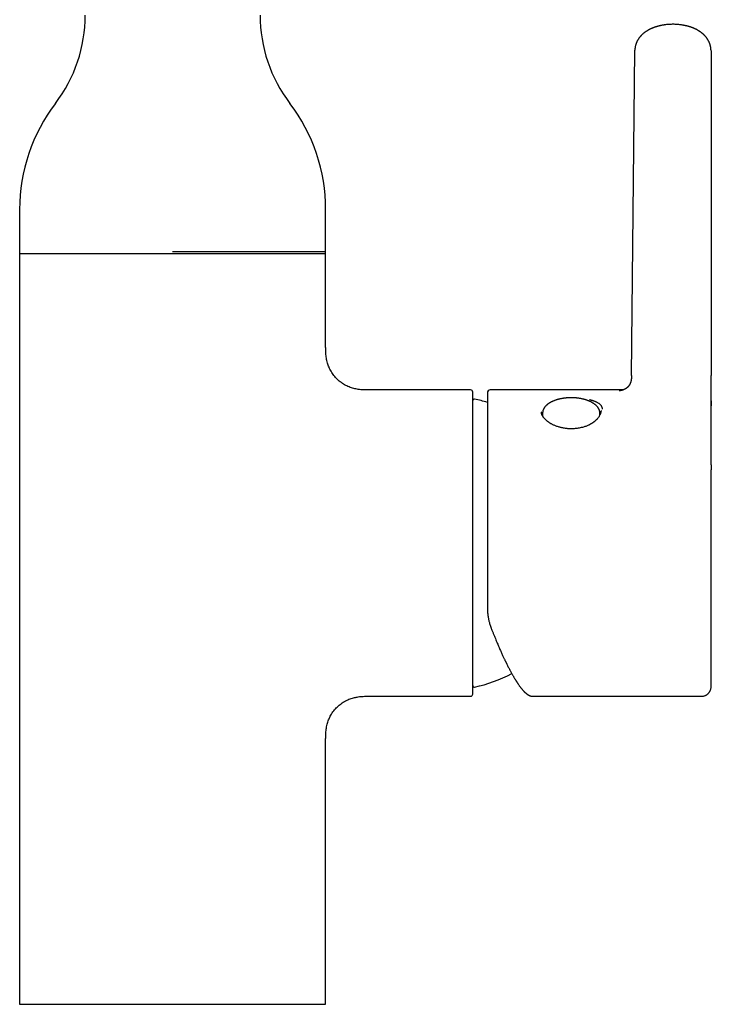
# Model space of a CAD drawing. Header units: millimetres. Extents: x 8 to 1520, y 12 to 1090.
# Tile 6 of 53: x 623 to 718, y 856 to 991. Entities that reach past the tile are written whole.
import ezdxf

# ---------------------------------------------------------------- set-up
doc = ezdxf.new("R2010")
doc.units = ezdxf.units.MM

msp = doc.modelspace()

# ---------------------------------------------------------------- linework, layer by layer
at = {"color": 7, "linetype": 'Continuous', "lineweight": 30}
for p, q in [((706.73, 941.75), (707.2, 986.34)), ((707.2, 986.34), (707.2, 986.38)), ((717.65, 986.32), (717.67, 941.75)), ((622.76, 964.54), (622.76, 958.5)), ((664.76, 958.74), (664.76, 964.54)), ((664.76, 958.74), (643.76, 958.74)), ((664.76, 945.79), (664.76, 958.74)), ((622.76, 958.5), (622.76, 855.54)), ((622.76, 958.5), (664.76, 958.5)), ((664.76, 945.79), (664.76, 945.79)), ((684.66, 939.79), (670.76, 939.79)), ((670.76, 939.79), (670.76, 939.79)), ((684.96, 898.09), (684.96, 939.49)), ((705.59, 939.79), (687.36, 939.79)), ((717.67, 938.28), (717.67, 937.63)), ((694.36, 936.79), (694.36, 936.8)), ((694.53, 936.63), (694.52, 936.24)), ((702.4, 936.37), (702.39, 936.63)), ((717.67, 929.53), (717.67, 928.82)), ((717.67, 928.83), (717.67, 928.84)), ((717.67, 928.82), (717.67, 928.84)), ((717.67, 928.82), (717.67, 928.83)), ((670.76, 897.79), (684.66, 897.79)), ((670.76, 897.79), (670.76, 897.79)), ((693.18, 897.79), (716.17, 897.79)), ((693.18, 897.79), (693.18, 897.79)), ((664.76, 855.54), (664.76, 891.79)), ((622.76, 855.54), (664.76, 855.54))]:
    msp.add_line(p, q, dxfattribs=at)
at = {"color": 7, "linetype": 'Continuous', "lineweight": 30, "flags": 128}
msp.add_lwpolyline([(687.45, 907.21), (687.46, 907.18), (687.46, 907.17)], dxfattribs=at)
at = {"color": 7, "linetype": 'Continuous', "lineweight": 30}
for centre, radius, start, end in [((611.76, 991.2), 20, 322.6982, 0), ((675.76, 991.2), 20, 180, 217.3018), ((646.76, 964.54), 24, 142.6982, 180), ((640.76, 964.54), 24, 0, 37.3018), ((684.66, 939.49), 0.3, 0, 90), ((685.16, 938.34), 0.2, 77.8752, 180), ((680.96, 918.79), 20.2, 72.706, 77.8752), ((687.36, 939.39), 0.4, 90, 180), ((680.96, 918.79), 20.2, 282.1248, 297.5695), ((684.66, 898.09), 0.3, 270, 0), ((685.16, 899.24), 0.2, 180, 282.1248)]:
    msp.add_arc(centre, radius, start, end, dxfattribs=at)
for points, knots in [([(717.65, 986.34), (717.65, 986.37), (717.65, 986.44), (717.64, 986.53), (717.64, 986.59), (717.63, 986.64), (717.62, 986.71), (717.61, 986.79), (717.59, 986.89), (717.57, 987), (717.54, 987.1), (717.51, 987.19), (717.48, 987.27), (717.46, 987.33), (717.44, 987.39), (717.41, 987.46), (717.37, 987.54), (717.33, 987.63), (717.28, 987.72), (717.23, 987.8), (717.19, 987.87), (717.15, 987.93), (717.11, 988), (717.06, 988.06), (717.01, 988.13), (716.95, 988.2), (716.89, 988.27), (716.83, 988.34), (716.78, 988.4), (716.73, 988.44), (716.69, 988.48), (716.64, 988.53), (716.58, 988.59), (716.53, 988.63), (716.48, 988.67), (716.42, 988.72), (716.35, 988.78), (716.29, 988.83), (716.22, 988.88), (716.16, 988.92), (716.08, 988.97), (716, 989.03), (715.9, 989.09), (715.8, 989.15), (715.7, 989.2), (715.61, 989.25), (715.53, 989.29), (715.44, 989.33), (715.35, 989.37), (715.25, 989.41), (715.15, 989.45), (715.05, 989.49), (714.96, 989.52), (714.86, 989.55), (714.76, 989.59), (714.65, 989.62), (714.56, 989.65), (714.49, 989.67), (714.44, 989.68), (714.41, 989.69), (714.36, 989.7), (714.29, 989.72), (714.2, 989.74), (714.1, 989.76), (713.99, 989.78), (713.87, 989.81), (713.74, 989.83), (713.61, 989.85), (713.44, 989.87), (713.23, 989.9), (712.99, 989.92), (712.74, 989.93), (712.46, 989.94), (712.16, 989.93), (711.85, 989.92), (711.53, 989.89), (711.28, 989.86), (711.08, 989.82), (710.94, 989.8), (710.82, 989.78), (710.71, 989.75), (710.62, 989.73), (710.56, 989.72), (710.5, 989.7), (710.43, 989.69), (710.36, 989.67), (710.27, 989.64), (710.17, 989.61), (710.08, 989.58), (709.99, 989.56), (709.9, 989.53), (709.83, 989.5), (709.76, 989.47), (709.67, 989.44), (709.57, 989.4), (709.47, 989.36), (709.39, 989.32), (709.3, 989.28), (709.21, 989.24), (709.12, 989.19), (709.02, 989.13), (708.92, 989.08), (708.83, 989.02), (708.74, 988.96), (708.66, 988.9), (708.58, 988.85), (708.52, 988.8), (708.47, 988.76), (708.42, 988.72), (708.37, 988.69), (708.33, 988.65), (708.27, 988.6), (708.2, 988.53), (708.13, 988.47), (708.08, 988.41), (708.02, 988.35), (707.98, 988.3), (707.93, 988.25), (707.88, 988.19), (707.82, 988.12), (707.77, 988.05), (707.73, 987.99), (707.7, 987.94), (707.67, 987.89), (707.64, 987.85), (707.61, 987.8), (707.58, 987.75), (707.54, 987.68), (707.5, 987.6), (707.46, 987.51), (707.42, 987.42), (707.38, 987.31), (707.33, 987.2), (707.29, 987.05), (707.27, 986.94), (707.25, 986.87), (707.24, 986.83), (707.24, 986.79), (707.23, 986.75), (707.22, 986.71), (707.22, 986.65), (707.21, 986.58), (707.2, 986.49), (707.2, 986.42), (707.2, 986.38)], [0, 0, 0, 0, 0.007661, 0.013796, 0.018385, 0.021897, 0.025446, 0.032648, 0.040022, 0.048111, 0.056356, 0.063639, 0.069684, 0.073829, 0.078201, 0.083572, 0.090035, 0.09839, 0.106417, 0.112746, 0.118548, 0.124419, 0.130435, 0.136189, 0.142251, 0.149334, 0.157055, 0.164079, 0.170005, 0.173816, 0.178275, 0.183922, 0.19009, 0.195113, 0.198978, 0.205059, 0.212697, 0.219023, 0.224414, 0.230297, 0.236753, 0.244008, 0.252145, 0.262138, 0.270511, 0.277467, 0.283759, 0.290219, 0.297284, 0.305451, 0.31373, 0.320971, 0.327718, 0.334391, 0.342064, 0.351139, 0.357184, 0.362016, 0.365511, 0.367787, 0.370105, 0.375286, 0.381742, 0.389275, 0.397225, 0.405536, 0.414208, 0.423239, 0.432629, 0.448108, 0.464472, 0.48129, 0.497961, 0.518986, 0.539827, 0.560511, 0.581058, 0.591629, 0.6012, 0.609634, 0.616925, 0.62307, 0.628066, 0.631265, 0.635671, 0.641453, 0.648136, 0.65504, 0.662162, 0.668856, 0.674888, 0.680214, 0.685448, 0.691579, 0.700173, 0.70778, 0.714438, 0.72073, 0.728111, 0.73638, 0.744335, 0.752442, 0.760831, 0.768457, 0.775907, 0.783889, 0.788971, 0.793815, 0.798331, 0.80248, 0.806865, 0.81227, 0.81997, 0.827252, 0.833596, 0.839131, 0.844011, 0.849118, 0.855404, 0.862267, 0.869343, 0.874618, 0.878817, 0.882803, 0.886968, 0.891208, 0.895571, 0.900177, 0.907535, 0.915258, 0.922654, 0.929495, 0.9403, 0.950849, 0.961969, 0.964945, 0.967873, 0.970684, 0.973378, 0.976203, 0.980185, 0.985488, 0.9921, 1, 1, 1, 1]), ([(665.28, 942.77), (665.26, 942.81), (665.2, 942.95), (665.11, 943.18), (665.01, 943.48), (664.92, 943.81), (664.86, 944.15), (664.81, 944.49), (664.78, 944.83), (664.77, 945.17), (664.76, 945.49), (664.76, 945.69), (664.76, 945.79)], [0, 0, 0, 0, 0.043307, 0.143288, 0.242597, 0.35529, 0.46719, 0.578387, 0.688983, 0.799088, 0.908824, 1, 1, 1, 1]), ([(668.78, 939.95), (668.67, 939.98), (668.45, 940.03), (668.13, 940.14), (667.82, 940.26), (667.51, 940.42), (667.2, 940.59), (666.91, 940.79), (666.63, 941), (666.36, 941.24), (666.12, 941.5), (665.89, 941.77), (665.68, 942.05), (665.49, 942.35), (665.36, 942.59), (665.3, 942.73), (665.28, 942.77)], [0, 0, 0, 0, 0.07157, 0.143798, 0.216561, 0.291348, 0.366632, 0.442336, 0.518354, 0.594556, 0.670802, 0.746949, 0.822858, 0.89841, 0.973508, 1, 1, 1, 1]), ([(706.73, 941.78), (706.73, 941.75), (706.73, 941.7), (706.73, 941.62), (706.73, 941.56), (706.73, 941.51), (706.72, 941.48), (706.72, 941.46), (706.72, 941.44), (706.72, 941.4), (706.72, 941.36), (706.71, 941.31), (706.71, 941.26), (706.7, 941.22), (706.69, 941.16), (706.69, 941.12), (706.68, 941.08), (706.67, 941.04), (706.66, 941.01), (706.66, 940.98), (706.65, 940.95), (706.64, 940.92), (706.63, 940.88), (706.62, 940.85), (706.6, 940.8), (706.58, 940.75), (706.56, 940.69), (706.54, 940.64), (706.52, 940.6), (706.5, 940.56), (706.49, 940.54), (706.48, 940.52), (706.46, 940.5), (706.45, 940.48), (706.44, 940.46), (706.43, 940.44), (706.42, 940.43), (706.41, 940.42), (706.4, 940.4), (706.39, 940.38), (706.37, 940.36), (706.35, 940.34), (706.33, 940.31), (706.32, 940.3), (706.3, 940.28), (706.29, 940.26), (706.27, 940.24), (706.25, 940.21), (706.22, 940.19), (706.21, 940.17), (706.19, 940.16), (706.17, 940.14), (706.15, 940.13), (706.14, 940.11), (706.12, 940.1), (706.1, 940.08), (706.08, 940.06), (706.06, 940.05), (706.04, 940.04), (706.03, 940.03), (706.01, 940.02), (706, 940.01), (705.99, 940), (705.97, 939.99), (705.95, 939.97), (705.93, 939.96), (705.91, 939.95), (705.89, 939.93), (705.87, 939.92), (705.85, 939.91), (705.83, 939.9), (705.8, 939.89), (705.78, 939.87), (705.75, 939.86), (705.72, 939.85), (705.69, 939.83), (705.66, 939.82), (705.63, 939.8), (705.6, 939.79), (705.58, 939.78), (705.55, 939.77), (705.54, 939.77), (705.54, 939.77), (705.54, 939.77), (705.54, 939.77), (705.54, 939.77), (705.54, 939.77), (705.54, 939.77), (705.55, 939.77), (705.55, 939.77), (705.55, 939.77), (705.54, 939.77), (705.53, 939.77), (705.49, 939.76), (705.45, 939.74), (705.41, 939.73), (705.38, 939.73), (705.36, 939.72), (705.34, 939.72), (705.31, 939.71), (705.28, 939.7), (705.25, 939.7), (705.22, 939.69), (705.19, 939.69), (705.16, 939.68), (705.12, 939.67), (705.09, 939.67), (705.06, 939.66), (705.04, 939.66), (705.04, 939.66), (705.04, 939.66), (705.04, 939.66)], [0, 0, 0, 0, 0.011545, 0.02155, 0.029797, 0.036124, 0.040432, 0.0434, 0.046871, 0.050956, 0.061306, 0.069982, 0.08043, 0.089953, 0.102219, 0.113024, 0.121607, 0.129486, 0.139104, 0.146449, 0.153318, 0.162343, 0.171056, 0.178571, 0.194063, 0.212686, 0.226869, 0.245201, 0.262616, 0.276262, 0.283784, 0.292364, 0.301886, 0.310604, 0.317722, 0.324208, 0.33007, 0.336224, 0.34289, 0.350792, 0.359797, 0.372052, 0.382511, 0.391557, 0.400412, 0.410514, 0.422382, 0.435378, 0.447347, 0.457765, 0.466922, 0.475911, 0.485499, 0.49385, 0.503259, 0.513476, 0.523491, 0.532831, 0.540715, 0.547135, 0.553542, 0.559959, 0.566413, 0.573436, 0.581922, 0.590828, 0.599716, 0.608293, 0.615615, 0.621769, 0.630778, 0.639884, 0.649339, 0.660917, 0.673484, 0.68597, 0.700273, 0.712456, 0.724237, 0.736489, 0.749174, 0.76012, 0.771095, 0.780615, 0.789331, 0.7979, 0.8034, 0.809169, 0.816215, 0.823932, 0.83129, 0.835433, 0.839143, 0.847642, 0.85791, 0.868132, 0.873782, 0.878778, 0.883242, 0.888522, 0.897865, 0.906726, 0.914426, 0.921735, 0.929239, 0.942499, 0.955844, 0.969293, 0.98307, 0.996457, 1, 1, 1, 1]), ([(717.67, 936.98), (717.67, 936.98), (717.67, 936.98), (717.67, 936.98), (717.67, 936.98), (717.67, 936.98), (717.67, 936.99), (717.67, 937), (717.67, 937.01), (717.67, 937.02), (717.67, 937.03), (717.67, 937.05), (717.67, 937.07), (717.67, 937.1), (717.67, 937.13), (717.67, 937.17), (717.67, 937.2), (717.67, 937.24), (717.67, 937.27), (717.66, 937.31), (717.66, 937.35), (717.66, 937.39), (717.66, 937.42), (717.66, 937.46), (717.66, 937.51), (717.66, 937.55), (717.66, 937.6), (717.66, 937.64), (717.66, 937.68), (717.66, 937.73), (717.66, 937.79), (717.66, 937.83), (717.66, 937.88), (717.65, 937.92), (717.65, 937.97), (717.65, 938.04), (717.65, 938.12), (717.65, 938.2), (717.65, 938.29), (717.65, 938.37), (717.65, 938.43), (717.65, 938.49), (717.65, 938.55), (717.65, 938.6), (717.65, 938.65), (717.65, 938.71), (717.65, 938.76), (717.65, 938.8), (717.65, 938.83), (717.65, 938.85), (717.65, 938.87), (717.65, 938.89), (717.65, 938.92), (717.65, 938.96), (717.65, 939.02), (717.65, 939.09), (717.65, 939.18), (717.65, 939.29), (717.65, 939.4), (717.65, 939.52), (717.65, 939.63), (717.66, 939.79), (717.66, 939.99), (717.66, 940.22), (717.66, 940.44), (717.66, 940.66), (717.67, 940.87), (717.67, 941.08), (717.67, 941.3), (717.67, 941.52), (717.67, 941.67), (717.67, 941.75)], [0, 0, 0, 0, 0.004692, 0.011675, 0.018581, 0.026097, 0.035776, 0.04755, 0.058629, 0.067654, 0.07527, 0.082545, 0.089572, 0.099439, 0.11116, 0.123805, 0.134489, 0.143187, 0.15277, 0.164469, 0.176895, 0.187251, 0.195926, 0.205946, 0.218161, 0.230566, 0.240741, 0.249364, 0.259733, 0.272833, 0.285245, 0.295245, 0.303987, 0.313559, 0.324068, 0.338139, 0.354157, 0.372158, 0.389684, 0.404861, 0.417636, 0.428289, 0.44022, 0.448853, 0.458376, 0.468803, 0.47866, 0.48629, 0.491916, 0.495107, 0.498266, 0.502317, 0.507268, 0.513124, 0.524174, 0.537514, 0.553182, 0.5726, 0.59344, 0.613915, 0.633992, 0.653653, 0.696692, 0.737302, 0.775323, 0.812005, 0.848792, 0.885001, 0.921334, 0.959439, 1, 1, 1, 1]), ([(670.76, 939.79), (670.65, 939.79), (670.42, 939.79), (670.08, 939.79), (669.74, 939.81), (669.4, 939.84), (669.08, 939.89), (668.87, 939.93), (668.78, 939.95)], [0, 0, 0, 0, 0.169419, 0.3392, 0.509583, 0.680753, 0.852877, 1, 1, 1, 1]), ([(686.96, 939.39), (686.96, 939.39), (686.96, 939.39), (686.96, 939.38), (686.96, 939.36), (686.96, 939.35), (686.96, 939.35), (686.96, 939.34), (686.96, 939.34), (686.96, 939.34), (686.96, 939.34), (686.96, 939.34), (686.96, 939.34), (686.96, 939.34), (686.96, 939.34), (686.96, 939.33), (686.96, 939.33), (686.96, 939.32), (686.96, 939.32), (686.96, 939.31), (686.96, 939.29), (686.96, 939.28), (686.96, 939.26), (686.96, 939.24), (686.96, 939.22), (686.96, 939.2), (686.96, 939.2), (686.96, 939.19), (686.96, 939.18), (686.96, 939.18), (686.96, 939.17), (686.96, 939.15), (686.96, 939.12), (686.96, 939.08), (686.96, 939.04), (686.96, 939.01), (686.96, 939), (686.96, 939), (686.96, 939), (686.96, 938.99), (686.96, 938.99), (686.96, 938.98), (686.96, 938.95), (686.96, 938.9), (686.96, 938.85), (686.96, 938.79), (686.96, 938.72), (686.96, 938.66), (686.96, 938.61), (686.96, 938.55), (686.96, 938.51), (686.96, 938.46), (686.96, 938.43), (686.96, 938.39), (686.96, 938.36), (686.96, 938.34), (686.96, 938.32), (686.96, 938.31), (686.96, 938.3), (686.96, 938.3), (686.96, 938.29), (686.96, 938.29), (686.96, 938.28), (686.96, 938.27), (686.96, 938.27), (686.96, 938.26), (686.96, 938.18), (686.96, 938.04), (686.96, 937.81), (686.96, 937.58), (686.96, 937.33), (686.96, 937.08), (686.96, 936.87), (686.96, 936.75), (686.96, 936.7), (686.96, 936.69), (686.96, 936.68), (686.96, 936.67), (686.96, 936.66), (686.96, 936.65), (686.96, 936.64), (686.96, 936.63), (686.96, 936.62), (686.96, 936.61), (686.96, 936.59), (686.96, 936.56), (686.96, 936.52), (686.96, 936.47), (686.96, 936.41), (686.96, 936.34), (686.96, 936.26), (686.96, 936.17), (686.96, 936.06), (686.96, 935.97), (686.96, 935.91), (686.96, 935.87), (686.96, 935.85), (686.96, 935.82), (686.96, 935.79), (686.96, 935.77), (686.96, 935.7), (686.96, 935.59), (686.96, 935.44), (686.96, 935.29), (686.96, 935.15), (686.96, 934.92), (686.96, 934.62), (686.96, 934.22), (686.96, 933.84), (686.96, 933.47), (686.96, 933.13), (686.96, 932.87), (686.96, 932.71), (686.96, 932.64), (686.96, 932.57), (686.96, 932.5), (686.96, 932.44), (686.96, 932.38), (686.96, 932.33), (686.96, 932.27), (686.96, 932.18), (686.96, 932.07), (686.96, 931.94), (686.96, 931.8), (686.96, 931.63), (686.96, 931.49), (686.96, 931.38), (686.96, 931.31), (686.96, 931.26), (686.96, 931.2), (686.96, 931.15), (686.96, 931.1), (686.96, 930.95), (686.96, 930.7), (686.96, 930.37), (686.96, 930.07), (686.96, 929.8), (686.96, 929.53), (686.96, 929.25), (686.96, 928.98), (686.96, 928.72), (686.96, 928.45), (686.96, 928.18), (686.96, 927.93), (686.96, 927.66), (686.96, 927.39), (686.96, 927.1), (686.96, 926.82), (686.96, 926.57), (686.96, 926.32), (686.96, 926.09), (686.96, 925.85), (686.96, 925.6), (686.96, 925.33), (686.96, 925.06), (686.96, 924.78), (686.96, 924.51), (686.96, 924.16), (686.96, 923.74), (686.96, 923.27), (686.96, 922.9), (686.96, 922.68), (686.96, 922.61), (686.96, 922.58), (686.96, 922.56), (686.96, 922.54), (686.96, 922.52), (686.96, 922.5), (686.96, 922.46), (686.96, 922.4), (686.96, 922.31), (686.96, 922.2), (686.96, 922.08), (686.96, 921.93), (686.96, 921.75), (686.96, 921.55), (686.96, 921.31), (686.96, 921.05), (686.96, 920.76), (686.96, 920.45), (686.96, 920.11), (686.96, 919.75), (686.96, 919.37), (686.96, 918.99), (686.96, 918.62), (686.96, 918.26), (686.96, 917.89), (686.96, 917.5), (686.96, 917.08), (686.96, 916.63), (686.96, 916.17), (686.96, 915.8), (686.96, 915.58), (686.96, 915.5), (686.96, 915.47), (686.96, 915.45), (686.96, 915.42), (686.96, 915.39), (686.96, 915.16), (686.96, 914.73), (686.96, 914.1), (686.96, 913.47), (686.96, 912.85), (686.96, 912.24), (686.96, 911.64), (686.96, 911.05), (686.96, 910.46), (686.96, 910.08), (686.96, 909.89)], [0, 0, 0, 0, 0.004716, 0.016122, 0.026158, 0.030575, 0.03107, 0.031566, 0.032062, 0.032557, 0.033053, 0.033549, 0.034045, 0.034316, 0.034757, 0.035737, 0.037101, 0.038846, 0.040974, 0.043737, 0.046957, 0.050633, 0.054766, 0.059356, 0.064403, 0.066186, 0.067342, 0.068493, 0.069638, 0.070777, 0.071909, 0.073036, 0.079126, 0.085827, 0.092294, 0.095395, 0.095797, 0.096198, 0.096598, 0.096997, 0.097395, 0.098004, 0.102465, 0.106764, 0.113786, 0.120328, 0.12639, 0.131973, 0.137076, 0.141699, 0.145619, 0.149112, 0.152178, 0.154818, 0.157032, 0.158768, 0.160104, 0.161041, 0.161441, 0.161667, 0.162088, 0.162642, 0.163197, 0.163752, 0.164306, 0.164861, 0.165415, 0.18117, 0.195236, 0.209302, 0.223369, 0.237435, 0.249813, 0.255259, 0.255794, 0.256329, 0.256864, 0.257399, 0.257934, 0.258469, 0.259004, 0.259539, 0.259815, 0.260266, 0.26127, 0.262667, 0.264458, 0.266642, 0.269478, 0.272784, 0.27656, 0.280805, 0.28552, 0.290704, 0.292536, 0.293724, 0.294905, 0.296081, 0.29725, 0.298414, 0.299571, 0.305824, 0.311976, 0.317936, 0.323703, 0.329736, 0.344314, 0.358892, 0.373469, 0.385343, 0.397058, 0.40868, 0.410871, 0.413063, 0.415254, 0.417445, 0.419636, 0.4216, 0.422546, 0.424771, 0.427631, 0.431127, 0.435056, 0.439564, 0.444651, 0.450317, 0.453049, 0.454714, 0.456322, 0.457933, 0.45955, 0.46117, 0.462795, 0.473053, 0.483485, 0.491137, 0.49888, 0.506714, 0.51464, 0.521957, 0.529266, 0.536626, 0.544039, 0.55074, 0.557482, 0.565064, 0.572889, 0.580157, 0.586867, 0.593019, 0.599214, 0.604718, 0.611541, 0.618435, 0.62533, 0.632224, 0.639118, 0.646013, 0.658147, 0.67028, 0.680958, 0.685656, 0.686184, 0.686711, 0.687238, 0.687766, 0.688293, 0.68882, 0.689348, 0.691036, 0.6932, 0.69584, 0.698956, 0.702548, 0.706617, 0.711782, 0.717553, 0.723932, 0.730917, 0.738509, 0.746556, 0.755188, 0.764406, 0.774208, 0.782472, 0.79111, 0.800123, 0.80951, 0.819272, 0.830442, 0.842066, 0.85267, 0.857447, 0.858078, 0.858709, 0.859342, 0.859976, 0.860612, 0.861248, 0.876788, 0.892328, 0.907869, 0.923409, 0.938949, 0.954212, 0.969475, 0.984737, 1, 1, 1, 1]), ([(698.46, 938.72), (698.41, 938.72), (698.34, 938.72), (698.23, 938.72), (698.13, 938.72), (698.02, 938.71), (697.91, 938.7), (697.79, 938.69), (697.66, 938.68), (697.54, 938.67), (697.41, 938.65), (697.28, 938.63), (697.15, 938.61), (697.03, 938.58), (696.9, 938.55), (696.77, 938.52), (696.65, 938.49), (696.53, 938.46), (696.41, 938.42), (696.29, 938.38), (696.17, 938.34), (696.06, 938.29), (695.95, 938.25), (695.84, 938.2), (695.73, 938.15), (695.63, 938.09), (695.53, 938.04), (695.44, 937.98), (695.35, 937.92), (695.26, 937.85), (695.18, 937.79), (695.1, 937.72), (695.03, 937.66), (694.96, 937.58), (694.89, 937.51), (694.83, 937.44), (694.78, 937.36), (694.73, 937.29), (694.68, 937.21), (694.65, 937.13), (694.61, 937.05), (694.59, 936.97), (694.56, 936.88), (694.55, 936.8), (694.54, 936.72), (694.53, 936.66), (694.53, 936.63)], [0, 0, 0, 0, 0.026361, 0.036964, 0.054574, 0.072842, 0.092425, 0.112852, 0.133933, 0.155516, 0.177494, 0.199789, 0.222341, 0.245106, 0.268048, 0.291141, 0.314364, 0.337699, 0.361132, 0.384652, 0.408251, 0.43192, 0.455654, 0.479446, 0.503292, 0.527188, 0.551126, 0.575103, 0.599112, 0.623143, 0.647182, 0.671216, 0.695231, 0.719206, 0.743124, 0.766964, 0.790707, 0.814338, 0.837847, 0.861231, 0.884498, 0.907665, 0.93076, 0.953819, 0.976889, 1, 1, 1, 1]), ([(702.39, 936.63), (702.39, 936.64), (702.39, 936.68), (702.39, 936.75), (702.37, 936.84), (702.35, 936.92), (702.33, 937.01), (702.29, 937.1), (702.26, 937.18), (702.21, 937.27), (702.16, 937.35), (702.1, 937.43), (702.04, 937.5), (701.98, 937.57), (701.91, 937.65), (701.84, 937.72), (701.76, 937.78), (701.67, 937.85), (701.59, 937.91), (701.49, 937.97), (701.4, 938.03), (701.3, 938.09), (701.19, 938.15), (701.09, 938.2), (700.98, 938.25), (700.86, 938.3), (700.74, 938.34), (700.62, 938.39), (700.5, 938.43), (700.38, 938.46), (700.25, 938.5), (700.12, 938.53), (699.99, 938.56), (699.85, 938.59), (699.72, 938.62), (699.58, 938.64), (699.45, 938.66), (699.31, 938.68), (699.17, 938.69), (699.04, 938.7), (698.9, 938.71), (698.79, 938.72), (698.68, 938.72), (698.58, 938.72), (698.51, 938.72), (698.46, 938.72)], [0, 0, 0, 0, 0.0091834, 0.0326125, 0.0562683, 0.0802118, 0.1045006, 0.1291855, 0.1543072, 0.179893, 0.2059533, 0.2296242, 0.2534928, 0.2775302, 0.3017062, 0.3259897, 0.3503513, 0.3747645, 0.3992069, 0.4236598, 0.448105, 0.4725314, 0.4969319, 0.5213016, 0.5456372, 0.5699365, 0.5941982, 0.6184217, 0.6426063, 0.6667514, 0.6908559, 0.714918, 0.7389346, 0.7629008, 0.7868082, 0.8106435, 0.834384, 0.8579901, 0.8813865, 0.9044144, 0.9266766, 0.9481029, 0.9632859, 0.9785146, 1, 1, 1, 1]), ([(700.97, 938.48), (701.01, 938.47), (701.09, 938.45), (701.22, 938.41), (701.34, 938.37), (701.46, 938.33), (701.59, 938.29), (701.72, 938.24), (701.86, 938.18), (702, 938.11), (702.13, 938.04), (702.27, 937.95), (702.39, 937.85), (702.51, 937.74), (702.6, 937.61), (702.66, 937.47), (702.7, 937.32), (702.71, 937.21), (702.71, 937.15)], [0, 0, 0, 0, 0.037843, 0.077172, 0.117963, 0.160199, 0.203863, 0.248945, 0.310157, 0.372374, 0.435558, 0.499717, 0.582979, 0.666505, 0.750721, 0.834568, 0.917382, 1, 1, 1, 1]), ([(717.67, 938.28), (717.67, 938.34), (717.67, 938.46), (717.66, 938.59), (717.65, 938.65), (717.65, 938.66)], [0, 0, 0, 0, 0.488311, 0.96673, 1, 1, 1, 1]), ([(717.67, 929.52), (717.67, 929.57), (717.67, 929.65), (717.67, 929.76), (717.67, 929.85), (717.67, 929.93), (717.67, 929.99), (717.67, 930.03), (717.67, 930.07), (717.67, 930.12), (717.67, 930.26), (717.67, 930.5), (717.67, 930.81), (717.67, 931.06), (717.67, 931.25), (717.67, 931.38), (717.67, 931.53), (717.67, 931.67), (717.67, 931.81), (717.67, 931.94), (717.68, 932.04), (717.68, 932.14), (717.68, 932.22), (717.68, 932.31), (717.68, 932.38), (717.68, 932.44), (717.68, 932.5), (717.68, 932.56), (717.68, 932.64), (717.68, 932.71), (717.68, 932.78), (717.68, 932.83), (717.68, 932.88), (717.68, 932.92), (717.68, 932.97), (717.68, 933.01), (717.68, 933.07), (717.68, 933.14), (717.68, 933.21), (717.68, 933.28), (717.68, 933.35), (717.68, 933.4), (717.68, 933.46), (717.69, 933.53), (717.69, 933.61), (717.69, 933.68), (717.69, 933.75), (717.69, 933.81), (717.69, 933.88), (717.69, 933.95), (717.69, 934), (717.69, 934.03), (717.69, 934.07), (717.69, 934.1), (717.69, 934.13), (717.69, 934.17), (717.69, 934.22), (717.69, 934.26), (717.69, 934.3), (717.69, 934.33), (717.69, 934.38), (717.69, 934.46), (717.69, 934.56), (717.69, 934.65), (717.69, 934.74), (717.69, 934.84), (717.69, 934.93), (717.69, 935.03), (717.69, 935.11), (717.69, 935.17), (717.69, 935.22), (717.69, 935.28), (717.69, 935.33), (717.69, 935.39), (717.69, 935.46), (717.69, 935.51), (717.69, 935.56), (717.69, 935.62), (717.69, 935.68), (717.69, 935.73), (717.69, 935.77), (717.69, 935.83), (717.69, 935.91), (717.69, 936), (717.69, 936.1), (717.69, 936.2), (717.69, 936.29), (717.68, 936.37), (717.68, 936.43), (717.68, 936.48), (717.68, 936.51), (717.68, 936.54), (717.68, 936.56), (717.68, 936.58), (717.68, 936.61), (717.68, 936.63), (717.68, 936.66), (717.68, 936.68), (717.68, 936.7), (717.68, 936.72), (717.68, 936.74), (717.68, 936.76), (717.68, 936.78), (717.68, 936.8), (717.68, 936.81), (717.68, 936.83), (717.68, 936.85), (717.68, 936.87), (717.68, 936.89), (717.68, 936.92), (717.68, 936.94), (717.67, 936.97), (717.67, 937), (717.67, 937.03), (717.67, 937.06), (717.67, 937.09), (717.67, 937.12), (717.67, 937.14), (717.67, 937.16), (717.67, 937.19), (717.67, 937.21), (717.67, 937.22), (717.67, 937.25), (717.67, 937.27), (717.67, 937.29), (717.67, 937.32), (717.67, 937.35), (717.67, 937.38), (717.67, 937.4), (717.67, 937.42), (717.67, 937.43), (717.67, 937.44), (717.67, 937.44), (717.67, 937.45), (717.67, 937.46), (717.67, 937.47), (717.67, 937.49), (717.67, 937.51), (717.67, 937.52), (717.67, 937.55), (717.67, 937.57), (717.67, 937.6), (717.67, 937.62), (717.67, 937.63)], [0, 0, 0, 0, 0.010029, 0.018669, 0.025948, 0.031892, 0.036523, 0.039942, 0.043427, 0.047261, 0.051434, 0.081586, 0.107855, 0.133641, 0.145831, 0.157829, 0.169753, 0.182797, 0.196741, 0.206222, 0.21551, 0.223828, 0.231367, 0.23859, 0.245735, 0.250436, 0.255113, 0.260715, 0.267423, 0.274467, 0.280008, 0.284871, 0.288905, 0.292444, 0.295955, 0.300489, 0.305478, 0.311118, 0.317884, 0.324887, 0.33033, 0.334859, 0.339785, 0.345856, 0.353092, 0.359731, 0.365547, 0.370613, 0.377058, 0.384334, 0.387958, 0.391139, 0.394122, 0.396945, 0.39987, 0.403554, 0.407742, 0.411954, 0.41525, 0.417708, 0.42048, 0.43052, 0.440099, 0.447933, 0.456721, 0.465046, 0.473991, 0.482409, 0.491613, 0.496355, 0.500608, 0.505383, 0.510679, 0.516495, 0.522533, 0.5276, 0.532139, 0.537494, 0.543218, 0.54797, 0.551788, 0.5557, 0.564999, 0.574855, 0.585418, 0.597208, 0.610344, 0.619909, 0.628312, 0.635537, 0.641699, 0.647381, 0.65098, 0.655257, 0.660398, 0.666239, 0.671615, 0.676305, 0.680445, 0.685055, 0.69034, 0.695952, 0.700729, 0.704598, 0.708481, 0.713146, 0.718419, 0.723256, 0.727486, 0.73411, 0.741983, 0.7505, 0.75857, 0.766159, 0.775611, 0.784644, 0.793767, 0.801249, 0.808824, 0.815684, 0.821831, 0.828609, 0.836619, 0.845851, 0.856109, 0.865288, 0.873353, 0.880509, 0.886957, 0.89268, 0.897667, 0.900251, 0.90348, 0.907823, 0.913293, 0.919905, 0.927676, 0.936627, 0.946782, 0.958166, 0.970809, 0.984743, 1, 1, 1, 1]), ([(700.88, 934.98), (700.84, 934.96), (700.74, 934.91), (700.56, 934.84), (700.35, 934.76), (700.11, 934.69), (699.85, 934.62), (699.57, 934.56), (699.29, 934.52), (699.02, 934.48), (698.75, 934.47), (698.5, 934.46), (698.25, 934.46), (698.02, 934.48), (697.78, 934.5), (697.54, 934.53), (697.31, 934.57), (697.09, 934.62), (696.89, 934.67), (696.69, 934.73), (696.49, 934.79), (696.3, 934.87), (696.12, 934.94), (695.96, 935.02), (695.81, 935.09), (695.69, 935.16), (695.58, 935.23), (695.5, 935.27), (695.45, 935.31), (695.4, 935.34), (695.35, 935.37), (695.29, 935.42), (695.22, 935.47), (695.13, 935.54), (695.03, 935.63), (694.93, 935.72), (694.84, 935.81), (694.76, 935.9), (694.69, 935.99), (694.63, 936.07), (694.58, 936.14), (694.55, 936.2), (694.52, 936.24), (694.51, 936.27), (694.5, 936.28), (694.49, 936.3), (694.49, 936.31), (694.48, 936.32), (694.48, 936.33), (694.47, 936.34), (694.47, 936.36), (694.45, 936.38), (694.44, 936.42), (694.42, 936.46), (694.41, 936.51), (694.39, 936.57), (694.38, 936.64), (694.37, 936.71), (694.36, 936.76), (694.36, 936.79)], [0, 0, 0, 0, 0.01583, 0.043108, 0.069756, 0.095773, 0.129473, 0.162032, 0.193434, 0.223663, 0.252723, 0.280726, 0.307676, 0.333554, 0.358342, 0.38663, 0.413313, 0.438384, 0.461836, 0.484012, 0.510418, 0.535378, 0.558888, 0.580945, 0.601549, 0.620688, 0.637562, 0.651716, 0.656998, 0.664035, 0.672874, 0.683513, 0.695956, 0.710203, 0.733215, 0.754799, 0.774904, 0.795951, 0.815094, 0.83234, 0.847691, 0.860958, 0.872056, 0.87566, 0.87896, 0.881956, 0.884649, 0.887038, 0.889123, 0.891235, 0.895178, 0.901226, 0.909376, 0.919626, 0.931976, 0.946426, 0.962983, 0.981655, 1, 1, 1, 1]), ([(702.56, 936.95), (702.56, 936.93), (702.56, 936.9), (702.55, 936.84), (702.54, 936.79), (702.53, 936.73), (702.51, 936.66), (702.49, 936.58), (702.44, 936.46), (702.39, 936.34), (702.32, 936.22), (702.24, 936.09), (702.17, 935.99), (702.1, 935.9), (702.04, 935.83), (701.97, 935.75), (701.89, 935.67), (701.81, 935.59), (701.73, 935.52), (701.65, 935.45), (701.58, 935.4), (701.53, 935.36), (701.49, 935.33), (701.46, 935.31), (701.43, 935.29), (701.4, 935.27), (701.36, 935.24), (701.31, 935.21), (701.25, 935.17), (701.17, 935.13), (701.08, 935.08), (700.99, 935.03), (700.92, 934.99), (700.88, 934.98)], [0, 0, 0, 0, 0.0339079, 0.0690534, 0.0987956, 0.1235898, 0.1477675, 0.1966677, 0.247455, 0.3063293, 0.3638129, 0.4197133, 0.474424, 0.5069891, 0.5409561, 0.5763475, 0.6131871, 0.6515013, 0.6913049, 0.7285197, 0.7510659, 0.7707157, 0.7874603, 0.8012921, 0.8123211, 0.8214984, 0.8349733, 0.8527516, 0.8748384, 0.9012361, 0.9319407, 0.9669352, 1, 1, 1, 1]), ([(702.56, 936.98), (702.56, 936.97), (702.56, 936.96), (702.56, 936.95), (702.56, 936.95)], [0, 0, 0, 0, 0.987676, 1, 1, 1, 1]), ([(717.67, 899.29), (717.67, 899.29), (717.67, 899.29), (717.67, 899.32), (717.67, 899.37), (717.67, 899.45), (717.67, 899.56), (717.67, 899.69), (717.67, 899.84), (717.67, 900.02), (717.67, 900.22), (717.67, 900.45), (717.67, 900.7), (717.67, 900.97), (717.67, 901.27), (717.67, 901.58), (717.67, 901.91), (717.67, 902.27), (717.67, 902.64), (717.67, 903.04), (717.67, 903.46), (717.67, 903.9), (717.67, 904.36), (717.67, 904.83), (717.67, 905.31), (717.67, 905.81), (717.67, 906.32), (717.67, 906.86), (717.67, 907.41), (717.67, 907.97), (717.67, 908.55), (717.67, 909.14), (717.67, 909.73), (717.67, 910.33), (717.67, 910.94), (717.67, 911.56), (717.67, 912.19), (717.67, 912.83), (717.67, 913.49), (717.67, 914.14), (717.67, 914.8), (717.67, 915.46), (717.67, 916.11), (717.67, 916.77), (717.67, 917.43), (717.67, 918.1), (717.67, 918.77), (717.67, 919.44), (717.67, 920.11), (717.67, 920.78), (717.67, 921.44), (717.67, 922.08), (717.67, 922.73), (717.67, 923.37), (717.67, 924.01), (717.67, 924.65), (717.67, 925.28), (717.67, 925.9), (717.67, 926.51), (717.67, 927.1), (717.67, 927.69), (717.67, 928.26), (717.67, 928.63), (717.67, 928.82)], [0, 0, 0, 0, 0.011729, 0.028977, 0.046229, 0.063103, 0.079934, 0.096743, 0.113553, 0.130608, 0.147644, 0.164684, 0.18175, 0.198814, 0.215501, 0.23215, 0.248782, 0.265416, 0.282286, 0.299137, 0.315993, 0.332874, 0.349751, 0.366255, 0.382722, 0.399174, 0.41563, 0.432322, 0.448993, 0.465664, 0.482354, 0.499044, 0.51537, 0.531656, 0.547923, 0.564191, 0.580706, 0.597197, 0.613682, 0.630183, 0.646688, 0.662838, 0.678945, 0.69503, 0.711109, 0.727425, 0.743726, 0.76003, 0.776356, 0.792674, 0.808632, 0.824557, 0.840467, 0.85638, 0.872485, 0.88859, 0.904712, 0.920872, 0.936999, 0.952756, 0.968496, 0.984239, 1, 1, 1, 1]), ([(686.97, 909.86), (686.97, 909.81), (686.97, 909.73), (686.97, 909.61), (686.98, 909.5), (686.98, 909.38), (686.99, 909.25), (687, 909.12), (687.02, 908.98), (687.04, 908.83), (687.06, 908.67), (687.09, 908.49), (687.13, 908.3), (687.17, 908.09), (687.23, 907.87), (687.29, 907.64), (687.37, 907.4), (687.44, 907.24), (687.47, 907.15)], [0, 0, 0, 0, 0.045272, 0.085746, 0.125383, 0.167865, 0.213187, 0.260461, 0.310471, 0.363631, 0.421963, 0.487107, 0.557953, 0.634545, 0.716945, 0.805239, 0.899542, 1, 1, 1, 1]), ([(687.46, 907.17), (687.51, 907.03), (687.61, 906.77), (687.77, 906.39), (687.91, 906.04), (688.05, 905.7), (688.18, 905.37), (688.31, 905.07), (688.44, 904.77), (688.56, 904.49), (688.68, 904.21), (688.8, 903.96), (688.9, 903.72), (689, 903.5), (689.1, 903.29), (689.18, 903.11), (689.26, 902.93), (689.34, 902.78), (689.4, 902.65), (689.46, 902.54), (689.5, 902.44), (689.54, 902.35), (689.59, 902.26), (689.65, 902.14), (689.73, 901.98), (689.83, 901.78), (689.93, 901.58), (690.03, 901.39), (690.13, 901.21), (690.22, 901.04), (690.31, 900.88), (690.4, 900.72), (690.49, 900.57), (690.57, 900.43), (690.64, 900.3), (690.71, 900.19), (690.76, 900.11), (690.8, 900.04), (690.84, 899.98), (690.87, 899.93), (690.89, 899.9), (690.91, 899.87), (690.92, 899.85), (690.93, 899.83), (690.95, 899.8), (690.97, 899.77), (690.99, 899.74), (691.02, 899.7), (691.05, 899.65), (691.09, 899.59), (691.13, 899.53), (691.17, 899.47), (691.23, 899.38), (691.3, 899.28), (691.38, 899.18), (691.45, 899.08), (691.52, 898.99), (691.58, 898.91), (691.64, 898.84), (691.69, 898.77), (691.74, 898.71), (691.78, 898.66), (691.83, 898.61), (691.87, 898.57), (691.9, 898.53), (691.94, 898.48), (691.98, 898.44), (692.03, 898.4), (692.07, 898.36), (692.12, 898.31), (692.17, 898.27), (692.22, 898.23), (692.26, 898.19), (692.31, 898.15), (692.36, 898.11), (692.41, 898.08), (692.45, 898.05), (692.49, 898.02), (692.53, 898), (692.56, 897.97), (692.6, 897.95), (692.64, 897.93), (692.68, 897.91), (692.73, 897.89), (692.76, 897.87), (692.8, 897.86), (692.84, 897.85), (692.87, 897.84), (692.9, 897.83), (692.92, 897.82), (692.94, 897.82), (692.97, 897.81), (692.99, 897.81), (693.02, 897.8), (693.05, 897.8), (693.09, 897.79), (693.13, 897.79), (693.16, 897.79), (693.18, 897.79)], [0, 0, 0, 0, 0.024084, 0.047333, 0.069748, 0.091328, 0.112073, 0.131982, 0.151056, 0.171073, 0.190079, 0.208077, 0.225066, 0.241047, 0.256021, 0.269989, 0.282953, 0.294912, 0.305868, 0.313773, 0.321059, 0.32809, 0.335322, 0.342758, 0.358437, 0.374949, 0.392293, 0.410466, 0.425326, 0.440696, 0.456572, 0.472254, 0.487216, 0.501458, 0.514983, 0.527789, 0.535473, 0.542873, 0.549617, 0.555218, 0.559673, 0.561949, 0.563875, 0.566265, 0.569257, 0.572853, 0.57705, 0.58185, 0.587825, 0.594528, 0.601958, 0.610115, 0.618951, 0.634492, 0.64918, 0.663016, 0.676002, 0.688138, 0.699427, 0.709869, 0.719528, 0.728607, 0.737123, 0.74494, 0.752343, 0.760174, 0.768584, 0.776713, 0.785361, 0.794961, 0.805627, 0.814754, 0.824537, 0.834813, 0.844573, 0.853823, 0.862371, 0.870371, 0.877867, 0.884895, 0.892232, 0.90019, 0.908754, 0.917077, 0.924667, 0.931525, 0.937951, 0.944197, 0.950263, 0.954019, 0.957969, 0.962117, 0.966466, 0.971457, 0.977257, 0.983948, 0.99153, 1, 1, 1, 1]), ([(716.17, 897.79), (716.24, 897.79), (716.36, 897.79), (716.54, 897.8), (716.7, 897.83), (716.83, 897.88), (716.94, 897.92), (717.02, 897.96), (717.09, 898.01), (717.15, 898.05), (717.21, 898.1), (717.29, 898.17), (717.36, 898.25), (717.42, 898.33), (717.48, 898.42), (717.53, 898.51), (717.58, 898.62), (717.62, 898.74), (717.65, 898.87), (717.66, 899), (717.67, 899.15), (717.67, 899.24), (717.67, 899.29)], [0, 0, 0, 0, 0.080733, 0.154394, 0.221045, 0.281087, 0.324122, 0.36245, 0.395921, 0.424437, 0.45282, 0.495666, 0.546622, 0.584967, 0.626732, 0.67181, 0.720046, 0.771216, 0.825064, 0.881852, 0.941805, 1, 1, 1, 1]), ([(665.28, 894.8), (665.32, 894.88), (665.4, 895.07), (665.57, 895.35), (665.76, 895.64), (665.98, 895.92), (666.22, 896.18), (666.47, 896.43), (666.74, 896.66), (667.03, 896.87), (667.32, 897.06), (667.63, 897.22), (667.95, 897.37), (668.27, 897.49), (668.57, 897.58), (668.76, 897.62), (668.84, 897.63)], [0, 0, 0, 0, 0.057233, 0.131426, 0.20603, 0.28094, 0.35603, 0.431161, 0.506191, 0.580985, 0.655424, 0.729415, 0.802892, 0.875823, 0.948209, 1, 1, 1, 1]), ([(668.84, 897.63), (668.92, 897.65), (669.1, 897.69), (669.4, 897.73), (669.74, 897.76), (670.08, 897.78), (670.42, 897.79), (670.65, 897.79), (670.76, 897.79)], [0, 0, 0, 0, 0.118518, 0.296415, 0.473326, 0.649424, 0.824899, 1, 1, 1, 1]), ([(664.76, 891.79), (664.76, 891.88), (664.76, 892.09), (664.77, 892.41), (664.78, 892.75), (664.81, 893.09), (664.86, 893.43), (664.92, 893.77), (665.01, 894.09), (665.11, 894.39), (665.2, 894.63), (665.26, 894.76), (665.28, 894.8)], [0, 0, 0, 0, 0.091304, 0.201196, 0.311456, 0.422209, 0.533564, 0.645624, 0.758476, 0.857926, 0.958049, 1, 1, 1, 1])]:
    msp.add_open_spline(points, degree=3, knots=knots, dxfattribs=at)

doc.saveas('drawing.dxf')
